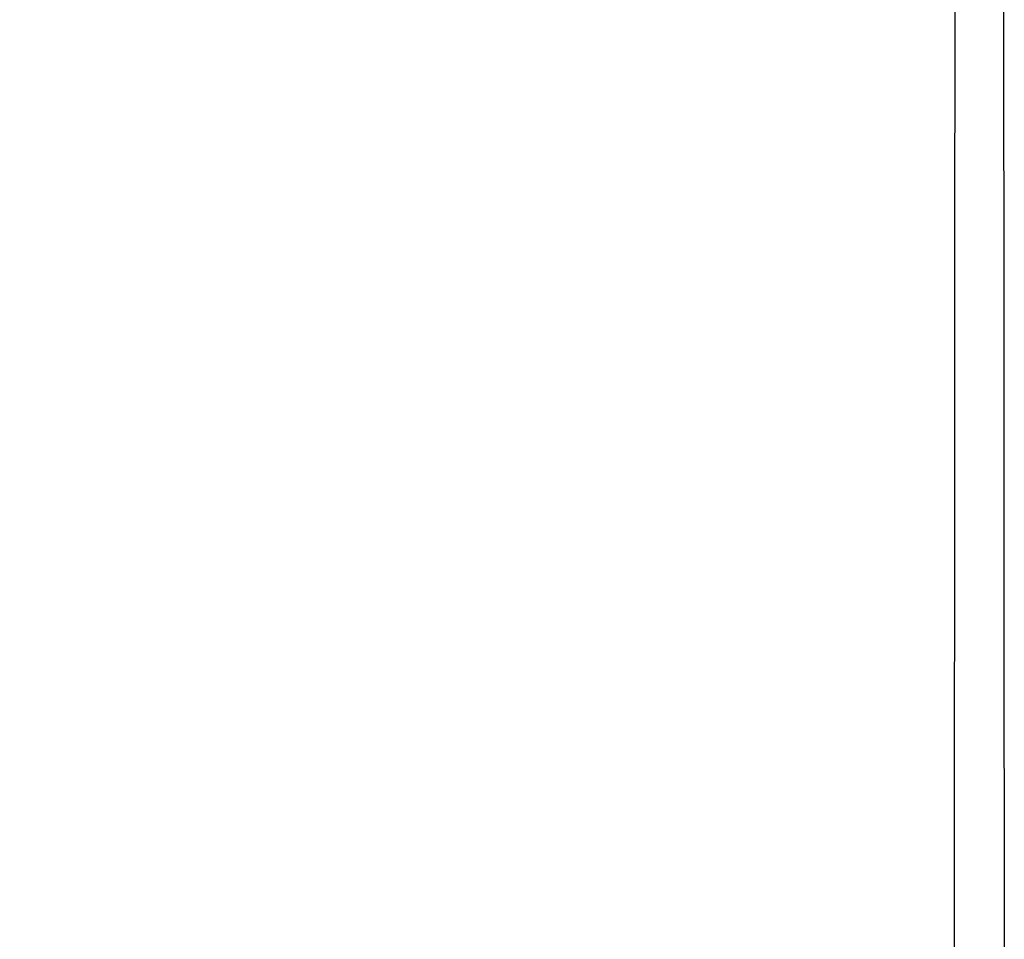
# Model space of a CAD drawing. Header units: millimetres. Extents: x 20 to 26059, y 28 to 17777.
# Tile 87 of 90: x 22152 to 22570, y 7123 to 7513. Entities that reach past the tile are written whole.
import ezdxf

# ---------------------------------------------------------------- set-up
doc = ezdxf.new("R2010")
doc.units = ezdxf.units.MM
doc.header["$LTSCALE"] = 2
doc.layers.add('COMPONENT_GEOMETRY', color=7, linetype='Continuous')
doc.styles.add('SLDTEXTSTYLE0', font='TXT', dxfattribs={"width": 0.75})
doc.dimstyles.new('SLDDIMSTYLE1', dxfattribs={"dimtxt": 150, "dimasz": 6.604, "dimexe": 0, "dimexo": 0.0625, "dimgap": 37.5, "dimtad": 0, "dimtih": 1, "dimtoh": 1, "dimdec": 1, "dimrnd": 1e-09, "dimzin": 12, "dimdsep": 46, "dimtxsty": 'SLDTEXTSTYLE0', "dimsah": 1, "dimcen": 0.09, "dimadec": 0, "dimazin": 3, "dimtfac": 1, "dimtdec": 1, "dimtofl": 0, "dimtmove": 0, "dimatfit": 3, "dimfxl": 1, "dimfrac": 2, "dimtolj": 1, "dimtzin": 12, "dimarcsym": 0})

# ---------------------------------------------------------------- blocks, each defined once
blk = doc.blocks.new('_D_4')
at = {"layer": 'COMPONENT_GEOMETRY', "color": 7}
for p, q in [((22226.49, 8260.99), (20346.66, 8260.99)), ((20353.01, 8260.99), (20353.01, 5517.54)), ((20052.91, 5487.07), (20007.21, 5487.07)), ((20007.21, 5487.07), (20007.21, 5248.94)), ((20653.12, 5487.07), (20698.82, 5487.07)), ((20698.82, 5487.07), (20698.82, 5248.94)), ((20007.21, 5248.94), (20052.91, 5248.94)), ((20698.82, 5248.94), (20653.12, 5248.94)), ((20353.01, 2281.06), (20353.01, 5024.52)), ((22358.96, 2281.06), (20346.66, 2281.06))]:
    blk.add_line(p, q, dxfattribs=at)
for points in [[(20353.01, 8260.99), (20352, 8254.39), (20354.03, 8254.39)], [(20353.01, 2281.06), (20354.03, 2287.67), (20352, 2287.67)]]:
    blk.add_solid(points, dxfattribs=at)
at = {"layer": 'COMPONENT_GEOMETRY', "color": 7, "char_height": 150, "attachment_point": 1, "style": 'SLDTEXTSTYLE0'}
for s, insert in [('9\'9.72"', (20052.91, 5442.3)), ('2990mm', (19943.85, 5217.88))]:
    blk.add_mtext(s, dxfattribs=dict(at, insert=insert))

msp = doc.modelspace()

# ---------------------------------------------------------------- linework, layer by layer
at = {"color": 8, "linetype": 'Continuous', "lineweight": 25}
for points, knots in [([(22548.89, 6815.71), (22548.94, 6982.14), (22549, 7240.14), (22549.27, 7589.76), (22549.5, 7813.92), (22550, 7946.57), (22550.15, 7987.57)], [0, 0, 0, 0, 0.4261629, 0.6606434, 0.8951239, 1, 1, 1, 1]), ([(22568.84, 7987.57), (22569.03, 7933.37), (22569.59, 7775.03), (22569.88, 7408.67), (22570.04, 7072.29), (22570.1, 6839.99), (22570.1, 6815.78)], [0, 0, 0, 0, 0.138671, 0.405115, 0.938005, 1, 1, 1, 1])]:
    msp.add_open_spline(points, degree=3, knots=knots, dxfattribs=at)

# ---------------------------------------------------------------- dimensions: what is measured, and where the dimension line sits
at = {"layer": 'COMPONENT_GEOMETRY', "color": 7}
dim = msp.add_linear_dim(base=(20353.01, 2281.06), p1=(22229.03, 8260.99), p2=(22361.5, 2281.06), angle=90, dimstyle='SLDDIMSTYLE1', dxfattribs=at)
dim.commit()
dim.dimension.update_dxf_attribs({"geometry": '_D_4', "text_midpoint": (20353.01, 5271.03), "dimtype": 160})

doc.saveas('drawing.dxf')
